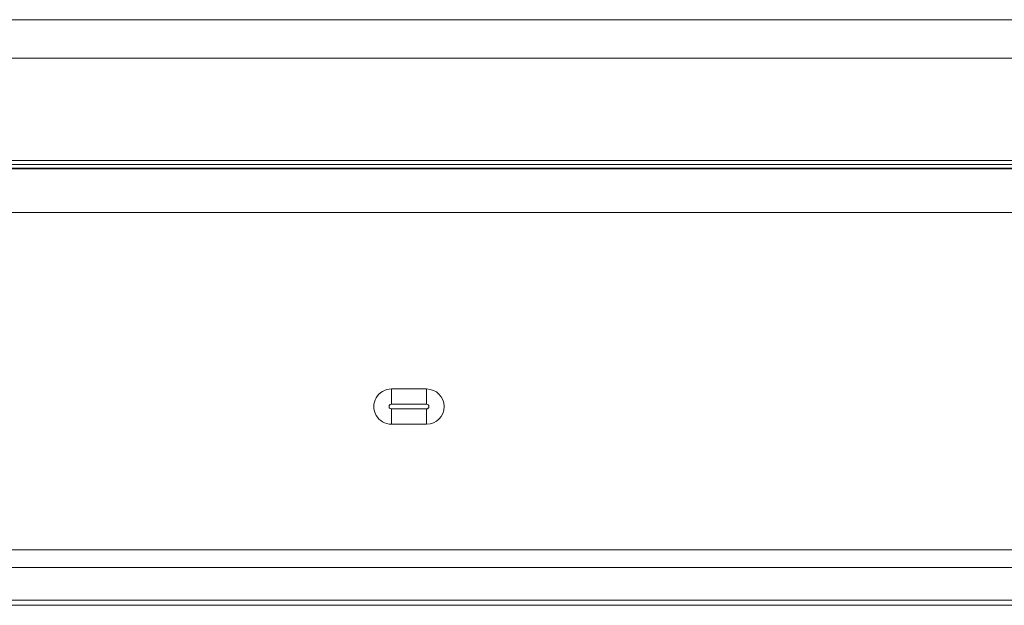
# Model space of a CAD drawing. Header units: millimetres. Extents: x 3925 to 5043, y -86 to 778.
# Tile 243 of 256: x 4762.48 to 4776.47, y 379.1 to 387.43. Entities that reach past the tile are written whole.
import ezdxf

# ---------------------------------------------------------------- set-up
doc = ezdxf.new("R2010")
doc.units = ezdxf.units.MM
doc.header["$LTSCALE"] = 46.255
for name, color, linetype in [('H30K-IO-LABEDXF_CONTINUOUS_LINE', 7, 'CONTINUOUS'), ('H30K-REAR-CODXF_CONTINUOUS_LINE', 7, 'CONTINUOUS'), ('H30K-TOP-COVDXF_CONTINUOUS_LINE', 7, 'CONTINUOUS'), ('LABEL-IO-H30DXF_CONTINUOUS_LINE', 7, 'CONTINUOUS')]:
    doc.layers.add(name, color=color, linetype=linetype)

msp = doc.modelspace()

# ---------------------------------------------------------------- linework, layer by layer
at = {"layer": 'H30K-IO-LABEDXF_CONTINUOUS_LINE', "color": 7, "linetype": 'Continuous', "lineweight": 0}
msp.add_line((4858.9638, 379.1048), (4752.0538, 379.1048), dxfattribs=at)
at = {"layer": 'H30K-REAR-CODXF_CONTINUOUS_LINE', "color": 7, "linetype": 'Continuous', "lineweight": 0}
for p, q in [((4860.02, 384.6895), (4751.1338, 384.6896)), ((4767.7588, 381.9632), (4767.7588, 382.1798)), ((4767.7588, 382.1798), (4768.2582, 382.1798)), ((4767.7588, 381.9632), (4768.2585, 381.9632)), ((4767.7588, 381.8963), (4767.7588, 381.6798)), ((4768.2592, 381.8963), (4767.7588, 381.8963)), ((4768.2592, 381.8963), (4768.2594, 381.6798)), ((4768.2594, 381.6798), (4767.7588, 381.6798)), ((4752.0538, 379.8921), (4858.9638, 379.8921)), ((4752.0538, 379.6439), (4858.9638, 379.6439)), ((4858.9638, 379.1798), (4752.0538, 379.1798))]:
    msp.add_line(p, q, dxfattribs=at)
for points in [[(4861.5787, 385.3097), (4860.7796, 385.3098), (4751.1338, 385.3099)], [(4768.2585, 381.9632), (4768.258, 382.0488), (4768.2579, 382.1239), (4768.2582, 382.1798)]]:
    msp.add_lwpolyline(points, dxfattribs=at)
for centre, radius, start, end in [((4767.7588, 381.9298), 0.25, 89.99992, 270.00008), ((4768.2588, 381.9298), 0.25, 270.13837, 90.1382), ((4767.7588, 381.9298), 0.0335, 89.99992, 270.00008), ((4768.2588, 381.9298), 0.0335, 270.58529, 90.58513)]:
    msp.add_arc(centre, radius, start, end, dxfattribs=at)
at = {"layer": 'H30K-TOP-COVDXF_CONTINUOUS_LINE', "color": 7, "linetype": 'Continuous', "lineweight": 0}
for p, q in [((4739.4324, 387.4298), (4871.5853, 387.4298)), ((4738.812, 386.8809), (4872.2057, 386.8809)), ((4738.6338, 385.4298), (4872.3838, 385.4298)), ((4739.8385, 385.3694), (4870.9116, 385.3694)), ((4739.892, 385.3198), (4871.1669, 385.3198))]:
    msp.add_line(p, q, dxfattribs=at)
at = {"layer": 'LABEL-IO-H30DXF_CONTINUOUS_LINE', "color": 7, "linetype": 'Continuous', "lineweight": 0}
msp.add_line((4858.9638, 379.1048), (4752.0538, 379.1048), dxfattribs=at)

doc.saveas('drawing.dxf')
